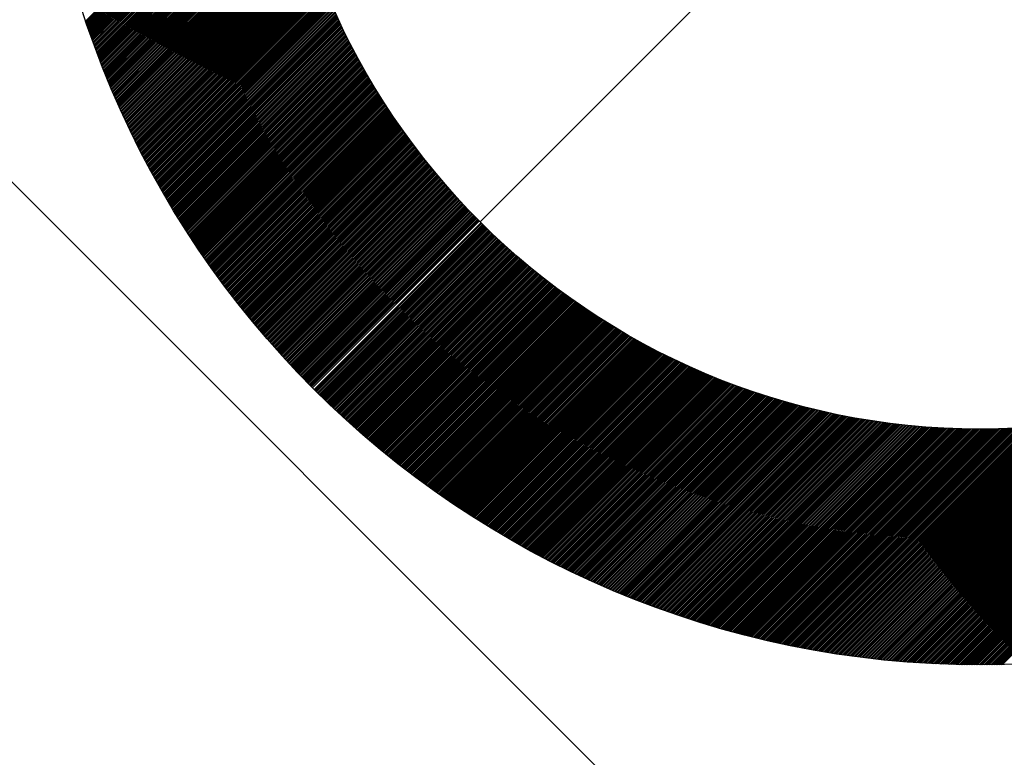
# Model space of a CAD drawing. Header units: millimetres. Extents: x -1753 to 37187, y -1972 to 14840.
# Tile 46 of 128: x 2547 to 2652, y 4110 to 4188. Entities that reach past the tile are written whole.
import ezdxf
from ezdxf.enums import TextEntityAlignment as Align

# ---------------------------------------------------------------- set-up
doc = ezdxf.new("R2010")
doc.units = ezdxf.units.MM
doc.header["$LTSCALE"] = 2
doc.header["$MEASUREMENT"] = 0
doc.linetypes.add('DASHED', pattern=[0.75, 0.5, -0.25])
doc.linetypes.add('HIDDEN', pattern=[0.375, 0.25, -0.125])
doc.layers.add('FIRE-SPKLR-EQP', color=1, linetype='Continuous', true_color=0xff0000)
doc.layers.add('FIRE-SPKLR-EQP-MPA-12SM-C', color=3, linetype='HIDDEN', true_color=0x00ff00)
doc.layers.add('GREY SCALE', color=9, linetype='Continuous', lineweight=0, true_color=0x808080)
doc.styles.get("Standard").update_dxf_attribs({"font": 'times.ttf'})

# ---------------------------------------------------------------- blocks, each defined once
blk = doc.blocks.new('SPKLR-EQP-PENDENT-68C')
at = {"layer": 'FIRE-SPKLR-EQP-MPA-12SM-C', "linetype": 'DASHED'}
blk.add_circle((0, 0), 2450, dxfattribs=at)
blk = doc.blocks.new('RCP LAYOUT')
at = {"layer": 'GREY SCALE', "lineweight": -3}
for p, q in [((3447.51, 3270), (200, 6517.51)), ((2595.97, 4166.97), (2702.03, 4273.03)), ((2554.17, 4188.28), (2574.82, 4208.93)), ((2554.21, 4188.14), (2574.84, 4208.78)), ((2554.25, 4188.01), (2574.87, 4208.62)), ((2554.3, 4187.88), (2574.89, 4208.47)), ((2554.34, 4187.75), (2574.92, 4208.32)), ((2554.39, 4187.61), (2574.94, 4208.17)), ((2554.43, 4187.48), (2574.96, 4208.01)), ((2554.48, 4187.35), (2574.99, 4207.86)), ((2554.53, 4187.22), (2575.01, 4207.71)), ((2554.57, 4187.09), (2575.04, 4207.56)), ((2554.62, 4186.96), (2575.06, 4207.41)), ((2554.66, 4186.83), (2575.09, 4207.26)), ((2554.71, 4186.7), (2575.12, 4207.1)), ((2554.75, 4186.57), (2575.14, 4206.95)), ((2554.8, 4186.44), (2575.17, 4206.8)), ((2554.85, 4186.31), (2575.2, 4206.65)), ((2554.89, 4186.18), (2575.22, 4206.5)), ((2554.94, 4186.05), (2575.25, 4206.36)), ((2554.99, 4185.92), (2575.28, 4206.21)), ((2555.04, 4185.79), (2575.31, 4206.06)), ((2555.08, 4185.66), (2575.34, 4205.91)), ((2555.13, 4185.53), (2575.36, 4205.76)), ((2555.18, 4185.4), (2575.39, 4205.61)), ((2555.23, 4185.27), (2575.42, 4205.47)), ((2555.27, 4185.14), (2575.45, 4205.32)), ((2555.32, 4185.01), (2575.48, 4205.17)), ((2555.37, 4184.88), (2575.51, 4205.02)), ((2555.42, 4184.75), (2575.54, 4204.88)), ((2555.47, 4184.63), (2575.57, 4204.73)), ((2555.51, 4184.5), (2575.6, 4204.58)), ((2555.56, 4184.37), (2575.63, 4204.44)), ((2555.61, 4184.24), (2575.66, 4204.29)), ((2555.66, 4184.11), (2575.69, 4204.15)), ((2555.71, 4183.99), (2575.73, 4204)), ((2555.76, 4183.86), (2575.76, 4203.86)), ((2555.81, 4183.73), (2575.79, 4203.71)), ((2555.86, 4183.6), (2575.82, 4203.57)), ((2555.91, 4183.48), (2575.85, 4203.42)), ((2555.96, 4183.35), (2575.89, 4203.28)), ((2556.01, 4183.22), (2575.92, 4203.14)), ((2556.06, 4183.1), (2575.95, 4202.99)), ((2556.11, 4182.97), (2575.99, 4202.85)), ((2556.16, 4182.84), (2576.02, 4202.71)), ((2556.21, 4182.72), (2576.06, 4202.56)), ((2556.26, 4182.59), (2576.09, 4202.42)), ((2556.31, 4182.47), (2576.12, 4202.28)), ((2556.36, 4182.34), (2576.16, 4202.14)), ((2556.41, 4182.21), (2576.19, 4201.99)), ((2556.46, 4182.09), (2576.23, 4201.85)), ((2556.52, 4181.96), (2576.26, 4201.71)), ((2556.57, 4181.84), (2576.3, 4201.57)), ((2556.62, 4181.71), (2576.34, 4201.43)), ((2556.67, 4181.59), (2576.37, 4201.29)), ((2556.72, 4181.46), (2576.41, 4201.15)), ((2556.78, 4181.34), (2576.44, 4201.01)), ((2556.83, 4181.21), (2576.48, 4200.87)), ((2556.88, 4181.09), (2576.52, 4200.73)), ((2556.93, 4180.97), (2576.56, 4200.59)), ((2556.99, 4180.84), (2576.59, 4200.45)), ((2557.04, 4180.72), (2576.63, 4200.31)), ((2557.09, 4180.59), (2576.67, 4200.17)), ((2557.14, 4180.47), (2576.71, 4200.03)), ((2557.2, 4180.35), (2576.75, 4199.89)), ((2557.25, 4180.22), (2576.78, 4199.76)), ((2557.3, 4180.1), (2576.82, 4199.62)), ((2557.36, 4179.98), (2576.86, 4199.48)), ((2557.41, 4179.85), (2576.9, 4199.34)), ((2557.47, 4179.73), (2576.94, 4199.21)), ((2557.52, 4179.61), (2576.98, 4199.07)), ((2557.57, 4179.49), (2577.02, 4198.93)), ((2557.63, 4179.36), (2577.06, 4198.8)), ((2557.68, 4179.24), (2577.1, 4198.66)), ((2557.74, 4179.12), (2577.14, 4198.52)), ((2557.79, 4179), (2577.18, 4198.39)), ((2557.85, 4178.88), (2577.22, 4198.25)), ((2557.9, 4178.75), (2577.26, 4198.12)), ((2557.96, 4178.63), (2577.31, 4197.98)), ((2558.01, 4178.51), (2577.35, 4197.84)), ((2558.07, 4178.39), (2577.39, 4197.71)), ((2558.12, 4178.27), (2577.43, 4197.57)), ((2558.18, 4178.15), (2577.47, 4197.44)), ((2558.24, 4178.03), (2577.52, 4197.31)), ((2558.29, 4177.91), (2577.56, 4197.17)), ((2558.35, 4177.78), (2577.6, 4197.04)), ((2558.4, 4177.66), (2577.64, 4196.9)), ((2558.46, 4177.54), (2577.69, 4196.77)), ((2558.52, 4177.42), (2577.73, 4196.64)), ((2558.57, 4177.3), (2577.78, 4196.5)), ((2558.63, 4177.18), (2577.82, 4196.37)), ((2558.69, 4177.06), (2577.86, 4196.24)), ((2558.74, 4176.94), (2577.91, 4196.11)), ((2558.8, 4176.82), (2577.95, 4195.97)), ((2558.86, 4176.7), (2578, 4195.84)), ((2558.92, 4176.58), (2578.04, 4195.71)), ((2558.97, 4176.47), (2578.09, 4195.58)), ((2559.03, 4176.35), (2578.13, 4195.45)), ((2559.09, 4176.23), (2578.18, 4195.32)), ((2559.15, 4176.11), (2578.22, 4195.19)), ((2559.21, 4175.99), (2578.27, 4195.06)), ((2559.26, 4175.87), (2578.32, 4194.92)), ((2559.32, 4175.75), (2578.36, 4194.79)), ((2559.38, 4175.63), (2578.41, 4194.66)), ((2559.44, 4175.52), (2578.46, 4194.53)), ((2559.5, 4175.4), (2578.5, 4194.4)), ((2559.56, 4175.28), (2578.55, 4194.27)), ((2559.62, 4175.16), (2578.6, 4194.15)), ((2559.67, 4175.05), (2578.64, 4194.02)), ((2559.73, 4174.93), (2578.69, 4193.89)), ((2559.79, 4174.81), (2578.74, 4193.76)), ((2559.85, 4174.69), (2578.79, 4193.63)), ((2559.91, 4174.58), (2578.84, 4193.5)), ((2559.97, 4174.46), (2578.89, 4193.37)), ((2560.03, 4174.34), (2578.93, 4193.24)), ((2560.09, 4174.23), (2578.98, 4193.12)), ((2560.15, 4174.11), (2579.03, 4192.99)), ((2560.21, 4173.99), (2579.08, 4192.86)), ((2560.27, 4173.88), (2579.13, 4192.73)), ((2560.33, 4173.76), (2579.18, 4192.61)), ((2560.39, 4173.64), (2579.23, 4192.48)), ((2560.45, 4173.53), (2579.28, 4192.35)), ((2560.52, 4173.41), (2579.33, 4192.23)), ((2560.58, 4173.3), (2579.38, 4192.1)), ((2560.64, 4173.18), (2579.43, 4191.98)), ((2560.7, 4173.06), (2579.48, 4191.85)), ((2560.76, 4172.95), (2579.53, 4191.72)), ((2560.82, 4172.83), (2579.59, 4191.6)), ((2560.88, 4172.72), (2579.64, 4191.47)), ((2560.95, 4172.6), (2579.69, 4191.35)), ((2561.01, 4172.49), (2579.74, 4191.22)), ((2561.07, 4172.37), (2579.79, 4191.1)), ((2561.13, 4172.26), (2579.84, 4190.97)), ((2561.19, 4172.15), (2579.9, 4190.85)), ((2561.26, 4172.03), (2579.95, 4190.72)), ((2561.32, 4171.92), (2580, 4190.6)), ((2561.38, 4171.8), (2580.06, 4190.48)), ((2561.44, 4171.69), (2580.11, 4190.35)), ((2561.51, 4171.57), (2580.16, 4190.23)), ((2561.57, 4171.46), (2580.22, 4190.11)), ((2561.63, 4171.35), (2580.27, 4189.98)), ((2561.7, 4171.23), (2580.32, 4189.86)), ((2561.76, 4171.12), (2580.38, 4189.74)), ((2561.82, 4171.01), (2580.43, 4189.61)), ((2561.89, 4170.89), (2580.49, 4189.49)), ((2561.95, 4170.78), (2580.54, 4189.37)), ((2562.01, 4170.67), (2580.59, 4189.25)), ((2562.08, 4170.56), (2580.65, 4189.13)), ((2562.14, 4170.44), (2580.7, 4189)), ((2562.21, 4170.33), (2580.76, 4188.88)), ((2562.27, 4170.22), (2580.82, 4188.76)), ((2562.34, 4170.11), (2580.87, 4188.64)), ((2562.4, 4169.99), (2580.93, 4188.52)), ((2562.47, 4169.88), (2580.98, 4188.4)), ((2562.53, 4169.77), (2581.04, 4188.28)), ((2562.6, 4169.66), (2581.1, 4188.16)), ((2562.66, 4169.55), (2581.15, 4188.04)), ((2562.73, 4169.44), (2581.21, 4187.92)), ((2562.79, 4169.32), (2581.27, 4187.8)), ((2562.86, 4169.21), (2581.32, 4187.68)), ((2562.92, 4169.1), (2581.38, 4187.56)), ((2562.99, 4168.99), (2581.44, 4187.44)), ((2563.05, 4168.88), (2581.49, 4187.32)), ((2563.12, 4168.77), (2581.55, 4187.2)), ((2563.19, 4168.66), (2581.61, 4187.08)), ((2563.25, 4168.55), (2581.67, 4186.96)), ((2563.32, 4168.44), (2581.73, 4186.84)), ((2563.39, 4168.33), (2581.79, 4186.73)), ((2563.45, 4168.22), (2581.84, 4186.61)), ((2563.52, 4168.11), (2581.9, 4186.49)), ((2563.59, 4168), (2581.96, 4186.37)), ((2563.65, 4167.89), (2582.02, 4186.25)), ((2563.72, 4167.78), (2582.08, 4186.14)), ((2563.79, 4167.67), (2582.14, 4186.02)), ((2563.85, 4167.56), (2582.2, 4185.9)), ((2563.92, 4167.45), (2582.26, 4185.79)), ((2563.99, 4167.34), (2582.32, 4185.67)), ((2564.06, 4167.23), (2582.38, 4185.55)), ((2564.12, 4167.12), (2582.44, 4185.44)), ((2564.19, 4167.01), (2582.5, 4185.32)), ((2564.26, 4166.9), (2582.56, 4185.2)), ((2564.33, 4166.79), (2582.62, 4185.09)), ((2564.4, 4166.69), (2582.68, 4184.97)), ((2564.47, 4166.58), (2582.74, 4184.86)), ((2564.53, 4166.47), (2582.8, 4184.74)), ((2564.6, 4166.36), (2582.87, 4184.63)), ((2564.67, 4166.25), (2582.93, 4184.51)), ((2564.74, 4166.15), (2582.99, 4184.4)), ((2564.81, 4166.04), (2583.05, 4184.28)), ((2564.88, 4165.93), (2583.11, 4184.17)), ((2564.95, 4165.82), (2583.18, 4184.05)), ((2565.02, 4165.72), (2583.24, 4183.94)), ((2565.09, 4165.61), (2583.3, 4183.82)), ((2565.16, 4165.5), (2583.36, 4183.71)), ((2565.23, 4165.39), (2583.43, 4183.6)), ((2565.3, 4165.29), (2583.49, 4183.48)), ((2565.37, 4165.18), (2583.55, 4183.37)), ((2565.44, 4165.07), (2583.62, 4183.26)), ((2565.51, 4164.97), (2583.68, 4183.14)), ((2565.58, 4164.86), (2583.75, 4183.03)), ((2565.65, 4164.75), (2583.81, 4182.92)), ((2565.72, 4164.65), (2583.87, 4182.8)), ((2565.79, 4164.54), (2583.94, 4182.69)), ((2565.86, 4164.44), (2584, 4182.58)), ((2565.93, 4164.33), (2584.07, 4182.47)), ((2566, 4164.22), (2584.13, 4182.36)), ((2566.07, 4164.12), (2584.2, 4182.24)), ((2566.14, 4164.01), (2584.26, 4182.13)), ((2566.21, 4163.91), (2584.33, 4182.02)), ((2566.29, 4163.8), (2584.39, 4181.91)), ((2566.36, 4163.7), (2584.46, 4181.8)), ((2566.43, 4163.59), (2584.52, 4181.69)), ((2566.5, 4163.49), (2584.59, 4181.58)), ((2566.57, 4163.38), (2584.66, 4181.47)), ((2566.64, 4163.28), (2584.72, 4181.36)), ((2566.72, 4163.17), (2584.79, 4181.24)), ((2566.79, 4163.07), (2584.86, 4181.13)), ((2566.86, 4162.96), (2584.92, 4181.02)), ((2566.93, 4162.86), (2584.99, 4180.91)), ((2567.01, 4162.75), (2585.06, 4180.81)), ((2567.08, 4162.65), (2585.12, 4180.7)), ((2567.15, 4162.55), (2585.19, 4180.59)), ((2567.22, 4162.44), (2585.26, 4180.48)), ((2567.3, 4162.34), (2585.33, 4180.37)), ((2567.37, 4162.24), (2585.39, 4180.26)), ((2567.44, 4162.13), (2585.46, 4180.15)), ((2567.52, 4162.03), (2585.53, 4180.04)), ((2567.59, 4161.93), (2585.6, 4179.93)), ((2567.66, 4161.82), (2585.67, 4179.83)), ((2567.74, 4161.72), (2585.74, 4179.72)), ((2567.81, 4161.62), (2585.81, 4179.61)), ((2567.89, 4161.51), (2585.87, 4179.5)), ((2567.96, 4161.41), (2585.94, 4179.39)), ((2568.03, 4161.31), (2586.01, 4179.29)), ((2568.11, 4161.21), (2586.08, 4179.18)), ((2568.18, 4161.1), (2586.15, 4179.07)), ((2568.26, 4161), (2586.22, 4178.97)), ((2568.33, 4160.9), (2586.29, 4178.86)), ((2568.41, 4160.8), (2586.36, 4178.75)), ((2568.48, 4160.7), (2586.43, 4178.65)), ((2568.56, 4160.59), (2586.5, 4178.54)), ((2568.63, 4160.49), (2586.57, 4178.43)), ((2568.71, 4160.39), (2586.64, 4178.33)), ((2568.78, 4160.29), (2586.71, 4178.22)), ((2568.86, 4160.19), (2586.79, 4178.11)), ((2568.93, 4160.09), (2586.86, 4178.01)), ((2569.01, 4159.99), (2586.93, 4177.9)), ((2569.09, 4159.89), (2587, 4177.8)), ((2569.16, 4159.78), (2587.07, 4177.69)), ((2569.24, 4159.68), (2587.14, 4177.59)), ((2569.31, 4159.58), (2587.22, 4177.48)), ((2569.39, 4159.48), (2587.29, 4177.38)), ((2569.47, 4159.38), (2587.36, 4177.27)), ((2569.54, 4159.28), (2587.43, 4177.17)), ((2569.62, 4159.18), (2587.5, 4177.07)), ((2569.7, 4159.08), (2587.58, 4176.96)), ((2569.77, 4158.98), (2587.65, 4176.86)), ((2569.85, 4158.88), (2587.72, 4176.75)), ((2569.93, 4158.78), (2587.8, 4176.65)), ((2570.01, 4158.68), (2587.87, 4176.55)), ((2570.08, 4158.58), (2587.94, 4176.44)), ((2570.16, 4158.48), (2588.02, 4176.34)), ((2570.24, 4158.38), (2588.09, 4176.24)), ((2570.32, 4158.29), (2588.16, 4176.14)), ((2570.39, 4158.19), (2588.24, 4176.03)), ((2570.47, 4158.09), (2588.31, 4175.93)), ((2570.55, 4157.99), (2588.39, 4175.83)), ((2570.63, 4157.89), (2588.46, 4175.73)), ((2570.7, 4157.79), (2588.54, 4175.62)), ((2570.78, 4157.69), (2588.61, 4175.52)), ((2570.86, 4157.59), (2588.69, 4175.42)), ((2570.94, 4157.5), (2588.76, 4175.32)), ((2571.02, 4157.4), (2588.84, 4175.22)), ((2571.1, 4157.3), (2588.91, 4175.12)), ((2571.18, 4157.2), (2588.99, 4175.01)), ((2571.26, 4157.1), (2589.06, 4174.91)), ((2571.33, 4157.01), (2589.14, 4174.81)), ((2571.41, 4156.91), (2589.22, 4174.71)), ((2571.49, 4156.81), (2589.29, 4174.61)), ((2571.57, 4156.71), (2589.37, 4174.51)), ((2571.65, 4156.62), (2589.45, 4174.41)), ((2571.73, 4156.52), (2589.52, 4174.31)), ((2571.81, 4156.42), (2589.6, 4174.21)), ((2571.89, 4156.33), (2589.68, 4174.11)), ((2571.97, 4156.23), (2589.75, 4174.01)), ((2572.05, 4156.13), (2589.83, 4173.91)), ((2572.13, 4156.04), (2589.91, 4173.81)), ((2572.21, 4155.94), (2589.99, 4173.71)), ((2572.29, 4155.84), (2590.06, 4173.62)), ((2572.37, 4155.75), (2590.14, 4173.52)), ((2572.45, 4155.65), (2590.22, 4173.42)), ((2572.53, 4155.56), (2590.3, 4173.32)), ((2572.62, 4155.46), (2590.38, 4173.22)), ((2572.7, 4155.36), (2590.46, 4173.12)), ((2572.78, 4155.27), (2590.53, 4173.02)), ((2572.86, 4155.17), (2590.61, 4172.93)), ((2572.94, 4155.08), (2590.69, 4172.83)), ((2573.02, 4154.98), (2590.77, 4172.73)), ((2573.1, 4154.89), (2590.85, 4172.63)), ((2573.19, 4154.79), (2590.93, 4172.54)), ((2573.27, 4154.7), (2591.01, 4172.44)), ((2573.35, 4154.6), (2591.09, 4172.34)), ((2573.43, 4154.51), (2591.17, 4172.24)), ((2573.51, 4154.41), (2591.25, 4172.15)), ((2573.6, 4154.32), (2591.33, 4172.05)), ((2573.68, 4154.22), (2591.41, 4171.96)), ((2573.76, 4154.13), (2591.49, 4171.86)), ((2573.84, 4154.04), (2591.57, 4171.76)), ((2573.93, 4153.94), (2591.65, 4171.67)), ((2574.01, 4153.85), (2591.73, 4171.57)), ((2574.09, 4153.75), (2591.81, 4171.48)), ((2574.17, 4153.66), (2591.89, 4171.38)), ((2574.26, 4153.57), (2591.98, 4171.28)), ((2574.34, 4153.47), (2592.06, 4171.19)), ((2574.42, 4153.38), (2592.14, 4171.09)), ((2574.51, 4153.29), (2592.22, 4171)), ((2574.59, 4153.19), (2592.3, 4170.9)), ((2574.67, 4153.1), (2592.38, 4170.81)), ((2574.76, 4153.01), (2592.47, 4170.71)), ((2574.84, 4152.91), (2592.55, 4170.62)), ((2574.93, 4152.82), (2592.63, 4170.53)), ((2575.01, 4152.73), (2592.71, 4170.43)), ((2575.09, 4152.64), (2592.8, 4170.34)), ((2575.18, 4152.54), (2592.88, 4170.24)), ((2575.26, 4152.45), (2592.96, 4170.15)), ((2575.35, 4152.36), (2593.05, 4170.06)), ((2575.43, 4152.27), (2593.13, 4169.96)), ((2575.52, 4152.17), (2593.21, 4169.87)), ((2575.6, 4152.08), (2593.3, 4169.78)), ((2575.69, 4151.99), (2593.38, 4169.68)), ((2575.77, 4151.9), (2593.47, 4169.59)), ((2575.86, 4151.81), (2593.55, 4169.5)), ((2575.94, 4151.72), (2593.63, 4169.41)), ((2576.03, 4151.62), (2593.72, 4169.31)), ((2576.11, 4151.53), (2593.8, 4169.22)), ((2576.2, 4151.44), (2593.89, 4169.13)), ((2576.29, 4151.35), (2593.97, 4169.04)), ((2576.37, 4151.26), (2594.06, 4168.95)), ((2576.46, 4151.17), (2594.14, 4168.86)), ((2576.54, 4151.08), (2594.23, 4168.76)), ((2576.63, 4150.99), (2594.31, 4168.67)), ((2576.72, 4150.9), (2594.4, 4168.58)), ((2576.8, 4150.81), (2594.49, 4168.49)), ((2576.89, 4150.72), (2594.57, 4168.4)), ((2576.98, 4150.63), (2594.66, 4168.31)), ((2577.06, 4150.54), (2594.74, 4168.22)), ((2577.15, 4150.45), (2594.83, 4168.13)), ((2577.24, 4150.36), (2594.92, 4168.04)), ((2577.32, 4150.27), (2595, 4167.95)), ((2577.41, 4150.18), (2595.09, 4167.86)), ((2577.5, 4150.09), (2595.18, 4167.77)), ((2577.59, 4150), (2595.26, 4167.68)), ((2577.67, 4149.91), (2595.35, 4167.59)), ((2577.76, 4149.82), (2595.44, 4167.5)), ((2577.85, 4149.73), (2595.53, 4167.41)), ((2577.94, 4149.64), (2595.61, 4167.32)), ((2578.02, 4149.55), (2595.7, 4167.23)), ((2578.11, 4149.47), (2595.79, 4167.14)), ((2578.2, 4149.38), (2595.88, 4167.06)), ((2578.38, 4149.2), (2596.06, 4166.88)), ((2578.47, 4149.11), (2596.14, 4166.79)), ((2578.55, 4149.02), (2596.23, 4166.7)), ((2578.64, 4148.94), (2596.32, 4166.61)), ((2578.73, 4148.85), (2596.41, 4166.53)), ((2578.82, 4148.76), (2596.5, 4166.44)), ((2578.91, 4148.67), (2596.59, 4166.35)), ((2579, 4148.59), (2596.68, 4166.26)), ((2579.09, 4148.5), (2596.77, 4166.18)), ((2579.18, 4148.41), (2596.86, 4166.09)), ((2579.27, 4148.32), (2596.95, 4166)), ((2579.36, 4148.24), (2597.04, 4165.92)), ((2579.45, 4148.15), (2597.13, 4165.83)), ((2579.54, 4148.06), (2597.22, 4165.74)), ((2579.63, 4147.98), (2597.31, 4165.66)), ((2579.72, 4147.89), (2597.4, 4165.57)), ((2579.81, 4147.8), (2597.49, 4165.49)), ((2579.9, 4147.72), (2597.58, 4165.4)), ((2579.99, 4147.63), (2597.67, 4165.31)), ((2580.08, 4147.54), (2597.76, 4165.23)), ((2580.17, 4147.46), (2597.86, 4165.14)), ((2580.26, 4147.37), (2597.95, 4165.06)), ((2580.35, 4147.29), (2598.04, 4164.97)), ((2580.44, 4147.2), (2598.13, 4164.89)), ((2580.53, 4147.11), (2598.22, 4164.8)), ((2580.62, 4147.03), (2598.31, 4164.72)), ((2580.72, 4146.94), (2598.41, 4164.63)), ((2580.81, 4146.86), (2598.5, 4164.55)), ((2580.9, 4146.77), (2598.59, 4164.47)), ((2580.99, 4146.69), (2598.68, 4164.38)), ((2581.08, 4146.6), (2598.78, 4164.3)), ((2581.17, 4146.52), (2598.87, 4164.21)), ((2581.27, 4146.43), (2598.96, 4164.13)), ((2581.36, 4146.35), (2599.06, 4164.05)), ((2581.45, 4146.26), (2599.15, 4163.96)), ((2581.54, 4146.18), (2599.24, 4163.88)), ((2581.64, 4146.09), (2599.34, 4163.8)), ((2581.73, 4146.01), (2599.43, 4163.71)), ((2581.82, 4145.93), (2599.53, 4163.63)), ((2581.91, 4145.84), (2599.62, 4163.55)), ((2582.01, 4145.76), (2599.71, 4163.47)), ((2582.1, 4145.67), (2599.81, 4163.38)), ((2582.19, 4145.59), (2599.9, 4163.3)), ((2582.29, 4145.51), (2600, 4163.22)), ((2582.38, 4145.42), (2600.09, 4163.14)), ((2582.47, 4145.34), (2600.19, 4163.06)), ((2582.57, 4145.26), (2600.28, 4162.98)), ((2582.66, 4145.17), (2600.38, 4162.89)), ((2582.75, 4145.09), (2600.48, 4162.81)), ((2582.85, 4145.01), (2600.57, 4162.73)), ((2582.94, 4144.93), (2600.67, 4162.65)), ((2583.04, 4144.84), (2600.76, 4162.57)), ((2583.13, 4144.76), (2600.86, 4162.49)), ((2583.22, 4144.68), (2600.96, 4162.41)), ((2583.32, 4144.6), (2601.05, 4162.33)), ((2583.41, 4144.51), (2601.15, 4162.25)), ((2583.51, 4144.43), (2601.24, 4162.17)), ((2583.6, 4144.35), (2601.34, 4162.09)), ((2583.7, 4144.27), (2601.44, 4162.01)), ((2583.79, 4144.19), (2601.54, 4161.93)), ((2583.89, 4144.1), (2601.63, 4161.85)), ((2583.98, 4144.02), (2601.73, 4161.77)), ((2584.08, 4143.94), (2601.83, 4161.69)), ((2584.17, 4143.86), (2601.93, 4161.61)), ((2584.27, 4143.78), (2602.02, 4161.53)), ((2584.36, 4143.7), (2602.12, 4161.46)), ((2584.46, 4143.62), (2602.22, 4161.38)), ((2584.56, 4143.53), (2602.32, 4161.3)), ((2584.65, 4143.45), (2602.42, 4161.22)), ((2584.75, 4143.37), (2602.52, 4161.14)), ((2584.84, 4143.29), (2602.62, 4161.06)), ((2584.94, 4143.21), (2602.71, 4160.99)), ((2585.04, 4143.13), (2602.81, 4160.91)), ((2585.13, 4143.05), (2602.91, 4160.83)), ((2585.23, 4142.97), (2603.01, 4160.75)), ((2585.33, 4142.89), (2603.11, 4160.68)), ((2585.42, 4142.81), (2603.21, 4160.6)), ((2585.52, 4142.73), (2603.31, 4160.52)), ((2585.62, 4142.65), (2603.41, 4160.45)), ((2585.71, 4142.57), (2603.51, 4160.37)), ((2585.81, 4142.49), (2603.61, 4160.29)), ((2585.91, 4142.41), (2603.71, 4160.22)), ((2586.01, 4142.33), (2603.81, 4160.14)), ((2586.1, 4142.26), (2603.91, 4160.06)), ((2586.2, 4142.18), (2604.01, 4159.99)), ((2586.3, 4142.1), (2604.12, 4159.91)), ((2586.4, 4142.02), (2604.22, 4159.84)), ((2586.5, 4141.94), (2604.32, 4159.76)), ((2586.59, 4141.86), (2604.42, 4159.69)), ((2586.69, 4141.78), (2604.52, 4159.61)), ((2586.79, 4141.7), (2604.62, 4159.54)), ((2586.89, 4141.63), (2604.73, 4159.46)), ((2586.99, 4141.55), (2604.83, 4159.39)), ((2587.09, 4141.47), (2604.93, 4159.31)), ((2587.19, 4141.39), (2605.03, 4159.24)), ((2587.29, 4141.32), (2605.14, 4159.16)), ((2587.38, 4141.24), (2605.24, 4159.09)), ((2587.48, 4141.16), (2605.34, 4159.02)), ((2587.58, 4141.08), (2605.44, 4158.94)), ((2587.68, 4141.01), (2605.55, 4158.87)), ((2587.78, 4140.93), (2605.65, 4158.8)), ((2587.88, 4140.85), (2605.75, 4158.72)), ((2587.98, 4140.77), (2605.86, 4158.65)), ((2588.08, 4140.7), (2605.96, 4158.58)), ((2588.18, 4140.62), (2606.07, 4158.5)), ((2588.28, 4140.54), (2606.17, 4158.43)), ((2588.38, 4140.47), (2606.27, 4158.36)), ((2588.48, 4140.39), (2606.38, 4158.29)), ((2588.58, 4140.31), (2606.48, 4158.22)), ((2588.68, 4140.24), (2606.59, 4158.14)), ((2588.78, 4140.16), (2606.69, 4158.07)), ((2588.89, 4140.09), (2606.8, 4158)), ((2588.99, 4140.01), (2606.9, 4157.93)), ((2589.09, 4139.93), (2607.01, 4157.86)), ((2589.19, 4139.86), (2607.11, 4157.79)), ((2589.29, 4139.78), (2607.22, 4157.71)), ((2589.39, 4139.71), (2607.33, 4157.64)), ((2589.49, 4139.63), (2607.43, 4157.57)), ((2589.59, 4139.56), (2607.54, 4157.5)), ((2589.7, 4139.48), (2607.65, 4157.43)), ((2589.8, 4139.41), (2607.75, 4157.36)), ((2589.9, 4139.33), (2607.86, 4157.29)), ((2590, 4139.26), (2607.97, 4157.22)), ((2590.1, 4139.18), (2608.07, 4157.15)), ((2590.21, 4139.11), (2608.18, 4157.08)), ((2590.31, 4139.03), (2608.29, 4157.01)), ((2590.41, 4138.96), (2608.39, 4156.94)), ((2590.51, 4138.89), (2608.5, 4156.87)), ((2590.62, 4138.81), (2608.61, 4156.81)), ((2590.72, 4138.74), (2608.72, 4156.74)), ((2590.82, 4138.66), (2608.83, 4156.67)), ((2590.93, 4138.59), (2608.93, 4156.6)), ((2591.03, 4138.52), (2609.04, 4156.53)), ((2591.13, 4138.44), (2609.15, 4156.46)), ((2591.24, 4138.37), (2609.26, 4156.39)), ((2591.34, 4138.3), (2609.37, 4156.33)), ((2591.44, 4138.22), (2609.48, 4156.26)), ((2591.55, 4138.15), (2609.59, 4156.19)), ((2591.65, 4138.08), (2609.7, 4156.12)), ((2591.75, 4138.01), (2609.81, 4156.06)), ((2591.86, 4137.93), (2609.91, 4155.99)), ((2591.96, 4137.86), (2610.02, 4155.92)), ((2592.07, 4137.79), (2610.13, 4155.86)), ((2592.17, 4137.72), (2610.24, 4155.79)), ((2592.28, 4137.64), (2610.36, 4155.72)), ((2592.38, 4137.57), (2610.47, 4155.66)), ((2592.49, 4137.5), (2610.58, 4155.59)), ((2592.59, 4137.43), (2610.69, 4155.52)), ((2592.7, 4137.36), (2610.8, 4155.46)), ((2592.8, 4137.29), (2610.91, 4155.39)), ((2592.91, 4137.21), (2611.02, 4155.33)), ((2593.01, 4137.14), (2611.13, 4155.26)), ((2593.12, 4137.07), (2611.24, 4155.2)), ((2593.22, 4137), (2611.36, 4155.13)), ((2593.33, 4136.93), (2611.47, 4155.07)), ((2593.44, 4136.86), (2611.58, 4155)), ((2593.54, 4136.79), (2611.69, 4154.94)), ((2593.65, 4136.72), (2611.8, 4154.87)), ((2593.75, 4136.65), (2611.92, 4154.81)), ((2593.86, 4136.58), (2612.03, 4154.75)), ((2593.97, 4136.51), (2612.14, 4154.68)), ((2594.07, 4136.44), (2612.26, 4154.62)), ((2594.18, 4136.37), (2612.37, 4154.55)), ((2651.2, 4120.02), (2685.86, 4154.68)), ((2651.38, 4120.03), (2686.27, 4154.92)), ((2594.29, 4136.3), (2612.48, 4154.49)), ((2594.39, 4136.23), (2612.6, 4154.43)), ((2594.5, 4136.16), (2612.71, 4154.36)), ((2594.61, 4136.09), (2612.82, 4154.3)), ((2594.72, 4136.02), (2612.94, 4154.24)), ((2594.82, 4135.95), (2613.05, 4154.18)), ((2594.93, 4135.88), (2613.17, 4154.11)), ((2595.04, 4135.81), (2613.28, 4154.05)), ((2595.15, 4135.74), (2613.4, 4153.99)), ((2595.25, 4135.67), (2613.51, 4153.93)), ((2595.36, 4135.6), (2613.63, 4153.87)), ((2595.47, 4135.53), (2613.74, 4153.8)), ((2595.58, 4135.47), (2613.86, 4153.74)), ((2595.69, 4135.4), (2613.97, 4153.68)), ((2595.79, 4135.33), (2614.09, 4153.62)), ((2595.9, 4135.26), (2614.2, 4153.56)), ((2596.01, 4135.19), (2614.32, 4153.5)), ((2650.3, 4120.01), (2683.92, 4153.62)), ((2650.48, 4120.01), (2684.29, 4153.82)), ((2650.66, 4120.01), (2684.67, 4154.03)), ((2650.84, 4120.02), (2685.06, 4154.24)), ((2651.02, 4120.02), (2685.46, 4154.46)), ((2596.12, 4135.12), (2614.44, 4153.44)), ((2596.23, 4135.06), (2614.55, 4153.38)), ((2596.34, 4134.99), (2614.67, 4153.32)), ((2596.45, 4134.92), (2614.79, 4153.26)), ((2596.56, 4134.85), (2614.9, 4153.2)), ((2596.67, 4134.79), (2615.02, 4153.14)), ((2596.78, 4134.72), (2615.14, 4153.08)), ((2596.89, 4134.65), (2615.25, 4153.02)), ((2597, 4134.59), (2615.37, 4152.96)), ((2597.11, 4134.52), (2615.49, 4152.9)), ((2597.22, 4134.45), (2615.61, 4152.84)), ((2597.33, 4134.39), (2615.73, 4152.79)), ((2597.44, 4134.32), (2615.84, 4152.73)), ((2597.55, 4134.25), (2615.96, 4152.67)), ((2597.66, 4134.19), (2616.08, 4152.61)), ((2597.77, 4134.12), (2616.2, 4152.55)), ((2597.88, 4134.05), (2616.32, 4152.49)), ((2597.99, 4133.99), (2616.44, 4152.44)), ((2649.23, 4120), (2681.77, 4152.54)), ((2649.41, 4120), (2682.12, 4152.71)), ((2649.59, 4120), (2682.47, 4152.88)), ((2649.77, 4120), (2682.82, 4153.06)), ((2649.94, 4120), (2683.18, 4153.24)), ((2650.12, 4120.01), (2683.55, 4153.43)), ((2598.1, 4133.92), (2616.56, 4152.38)), ((2598.21, 4133.86), (2616.68, 4152.32)), ((2598.32, 4133.79), (2616.8, 4152.27)), ((2598.44, 4133.73), (2616.92, 4152.21)), ((2598.55, 4133.66), (2617.04, 4152.15)), ((2598.66, 4133.6), (2617.16, 4152.1)), ((2598.77, 4133.53), (2617.28, 4152.04)), ((2598.88, 4133.47), (2617.4, 4151.98)), ((2598.99, 4133.4), (2617.52, 4151.93)), ((2599.11, 4133.34), (2617.64, 4151.87)), ((2599.22, 4133.27), (2617.76, 4151.82)), ((2599.33, 4133.21), (2617.88, 4151.76)), ((2599.44, 4133.14), (2618, 4151.7)), ((2599.56, 4133.08), (2618.13, 4151.65)), ((2599.67, 4133.01), (2618.25, 4151.59)), ((2599.78, 4132.95), (2618.37, 4151.54)), ((2599.89, 4132.89), (2618.49, 4151.49)), ((2600.01, 4132.82), (2618.61, 4151.43)), ((2600.12, 4132.76), (2618.74, 4151.38)), ((2648, 4120.01), (2679.46, 4151.46)), ((2648.18, 4120), (2679.78, 4151.61)), ((2648.35, 4120), (2680.1, 4151.75)), ((2648.53, 4120), (2680.43, 4151.9)), ((2648.7, 4120), (2680.76, 4152.06)), ((2648.88, 4120), (2681.09, 4152.21)), ((2649.06, 4120), (2681.43, 4152.37)), ((2600.23, 4132.7), (2618.86, 4151.32)), ((2600.35, 4132.63), (2618.98, 4151.27)), ((2600.46, 4132.57), (2619.11, 4151.22)), ((2600.57, 4132.51), (2619.23, 4151.16)), ((2600.69, 4132.44), (2619.35, 4151.11)), ((2600.8, 4132.38), (2619.48, 4151.06)), ((2600.92, 4132.32), (2619.6, 4151)), ((2601.03, 4132.26), (2619.72, 4150.95)), ((2601.15, 4132.19), (2619.85, 4150.9)), ((2601.26, 4132.13), (2619.97, 4150.84)), ((2601.37, 4132.07), (2620.1, 4150.79)), ((2601.49, 4132.01), (2620.22, 4150.74)), ((2601.6, 4131.95), (2620.35, 4150.69)), ((2601.72, 4131.88), (2620.47, 4150.64)), ((2601.83, 4131.82), (2620.6, 4150.59)), ((2601.95, 4131.76), (2620.72, 4150.53)), ((2602.06, 4131.7), (2620.85, 4150.48)), ((2602.18, 4131.64), (2620.98, 4150.43)), ((2602.3, 4131.58), (2621.1, 4150.38)), ((2602.41, 4131.52), (2621.23, 4150.33)), ((2646.61, 4120.03), (2677.01, 4150.43)), ((2646.78, 4120.02), (2677.3, 4150.55)), ((2646.96, 4120.02), (2677.6, 4150.67)), ((2647.13, 4120.02), (2677.9, 4150.79)), ((2647.3, 4120.01), (2678.21, 4150.92)), ((2647.48, 4120.01), (2678.52, 4151.05)), ((2647.65, 4120.01), (2678.83, 4151.19)), ((2647.83, 4120.01), (2679.14, 4151.32)), ((2602.53, 4131.45), (2621.35, 4150.28)), ((2602.64, 4131.39), (2621.48, 4150.23)), ((2602.76, 4131.33), (2621.61, 4150.18)), ((2602.88, 4131.27), (2621.73, 4150.13)), ((2602.99, 4131.21), (2621.86, 4150.08)), ((2603.11, 4131.15), (2621.99, 4150.03)), ((2603.23, 4131.09), (2622.12, 4149.98)), ((2603.34, 4131.03), (2622.24, 4149.93)), ((2603.46, 4130.97), (2622.37, 4149.89)), ((2603.58, 4130.91), (2622.5, 4149.84)), ((2603.69, 4130.85), (2622.63, 4149.79)), ((2603.81, 4130.79), (2622.76, 4149.74)), ((2603.93, 4130.73), (2622.89, 4149.69)), ((2604.05, 4130.67), (2623.02, 4149.64)), ((2604.16, 4130.62), (2623.15, 4149.6)), ((2604.28, 4130.56), (2623.27, 4149.55)), ((2604.4, 4130.5), (2623.4, 4149.5)), ((2604.52, 4130.44), (2623.53, 4149.46)), ((2604.63, 4130.38), (2623.66, 4149.41)), ((2604.75, 4130.32), (2623.79, 4149.36)), ((2604.87, 4130.26), (2623.92, 4149.32)), ((2644.9, 4120.08), (2674.16, 4149.35)), ((2645.07, 4120.08), (2674.43, 4149.44)), ((2645.24, 4120.07), (2674.71, 4149.54)), ((2645.41, 4120.06), (2674.99, 4149.65)), ((2645.58, 4120.06), (2675.27, 4149.75)), ((2645.75, 4120.05), (2675.56, 4149.86)), ((2645.92, 4120.05), (2675.84, 4149.97)), ((2646.09, 4120.04), (2676.13, 4150.08)), ((2646.26, 4120.04), (2676.42, 4150.19)), ((2646.44, 4120.03), (2676.71, 4150.31)), ((2604.99, 4130.21), (2624.06, 4149.27)), ((2605.11, 4130.15), (2624.19, 4149.22)), ((2605.23, 4130.09), (2624.32, 4149.18)), ((2605.35, 4130.03), (2624.45, 4149.13)), ((2605.47, 4129.97), (2624.58, 4149.09)), ((2605.58, 4129.92), (2624.71, 4149.04)), ((2605.7, 4129.86), (2624.84, 4149)), ((2605.82, 4129.8), (2624.97, 4148.95)), ((2605.94, 4129.74), (2625.11, 4148.91)), ((2606.06, 4129.69), (2625.24, 4148.86)), ((2606.18, 4129.63), (2625.37, 4148.82)), ((2606.3, 4129.57), (2625.5, 4148.78)), ((2606.42, 4129.52), (2625.64, 4148.73)), ((2606.54, 4129.46), (2625.77, 4148.69)), ((2606.66, 4129.4), (2625.9, 4148.64)), ((2606.78, 4129.35), (2626.04, 4148.6)), ((2606.91, 4129.29), (2626.17, 4148.56)), ((2607.03, 4129.24), (2626.31, 4148.52)), ((2607.15, 4129.18), (2626.44, 4148.47)), ((2607.27, 4129.12), (2626.57, 4148.43)), ((2607.39, 4129.07), (2626.71, 4148.39)), ((2607.51, 4129.01), (2626.84, 4148.35)), ((2607.63, 4128.96), (2626.98, 4148.31)), ((2607.75, 4128.9), (2627.12, 4148.26)), ((2642.88, 4120.19), (2670.99, 4148.3)), ((2643.05, 4120.18), (2671.24, 4148.37)), ((2643.21, 4120.17), (2671.5, 4148.45)), ((2643.38, 4120.16), (2671.76, 4148.54)), ((2643.55, 4120.15), (2672.02, 4148.62)), ((2643.72, 4120.14), (2672.28, 4148.7)), ((2643.88, 4120.13), (2672.54, 4148.79)), ((2644.05, 4120.12), (2672.81, 4148.88)), ((2644.22, 4120.11), (2673.07, 4148.97)), ((2644.39, 4120.11), (2673.34, 4149.06)), ((2644.56, 4120.1), (2673.61, 4149.15)), ((2644.73, 4120.09), (2673.88, 4149.25)), ((2607.88, 4128.85), (2627.25, 4148.22)), ((2608, 4128.79), (2627.39, 4148.18)), ((2608.12, 4128.74), (2627.52, 4148.14)), ((2608.24, 4128.68), (2627.66, 4148.1)), ((2608.36, 4128.63), (2627.8, 4148.06)), ((2608.49, 4128.57), (2627.93, 4148.02)), ((2608.61, 4128.52), (2628.07, 4147.98)), ((2608.73, 4128.47), (2628.21, 4147.94)), ((2608.85, 4128.41), (2628.34, 4147.9)), ((2608.98, 4128.36), (2628.48, 4147.86)), ((2609.1, 4128.3), (2628.62, 4147.82)), ((2609.22, 4128.25), (2628.76, 4147.78)), ((2609.35, 4128.2), (2628.89, 4147.75)), ((2609.47, 4128.14), (2629.03, 4147.71)), ((2609.59, 4128.09), (2629.17, 4147.67)), ((2609.72, 4128.04), (2629.31, 4147.63)), ((2609.84, 4127.99), (2629.45, 4147.59)), ((2609.97, 4127.93), (2629.59, 4147.56)), ((2610.09, 4127.88), (2629.73, 4147.52)), ((2610.21, 4127.83), (2629.87, 4147.48)), ((2610.34, 4127.78), (2630.01, 4147.44)), ((2610.46, 4127.72), (2630.15, 4147.41)), ((2610.59, 4127.67), (2630.29, 4147.37)), ((2610.71, 4127.62), (2630.43, 4147.34)), ((2610.84, 4127.57), (2630.57, 4147.3)), ((2610.96, 4127.52), (2630.71, 4147.26)), ((2611.09, 4127.46), (2630.85, 4147.23)), ((2640.25, 4120.38), (2667.07, 4147.21)), ((2640.41, 4120.37), (2667.31, 4147.27)), ((2640.57, 4120.36), (2667.55, 4147.33)), ((2640.74, 4120.34), (2667.78, 4147.39)), ((2640.9, 4120.33), (2668.02, 4147.45)), ((2641.06, 4120.32), (2668.26, 4147.52)), ((2641.23, 4120.3), (2668.5, 4147.58)), ((2641.39, 4120.29), (2668.75, 4147.65)), ((2641.55, 4120.28), (2668.99, 4147.71)), ((2641.72, 4120.27), (2669.24, 4147.78)), ((2641.88, 4120.25), (2669.48, 4147.85)), ((2642.05, 4120.24), (2669.73, 4147.92)), ((2642.21, 4120.23), (2669.98, 4147.99)), ((2642.38, 4120.22), (2670.23, 4148.07)), ((2642.55, 4120.21), (2670.48, 4148.14)), ((2642.71, 4120.2), (2670.73, 4148.22)), ((2611.21, 4127.41), (2630.99, 4147.19)), ((2611.34, 4127.36), (2631.14, 4147.16)), ((2611.47, 4127.31), (2631.28, 4147.12)), ((2611.59, 4127.26), (2631.42, 4147.09)), ((2611.72, 4127.21), (2631.56, 4147.06)), ((2611.84, 4127.16), (2631.71, 4147.02)), ((2611.97, 4127.11), (2631.85, 4146.99)), ((2612.1, 4127.06), (2631.99, 4146.95)), ((2612.22, 4127.01), (2632.14, 4146.92)), ((2612.35, 4126.96), (2632.28, 4146.89)), ((2612.48, 4126.91), (2632.42, 4146.85)), ((2612.6, 4126.86), (2632.57, 4146.82)), ((2612.73, 4126.81), (2632.71, 4146.79)), ((2612.86, 4126.76), (2632.86, 4146.76)), ((2612.99, 4126.71), (2633, 4146.73)), ((2613.11, 4126.66), (2633.15, 4146.69)), ((2613.24, 4126.61), (2633.29, 4146.66)), ((2613.37, 4126.56), (2633.44, 4146.63)), ((2613.5, 4126.51), (2633.58, 4146.6)), ((2613.63, 4126.47), (2633.73, 4146.57)), ((2613.75, 4126.42), (2633.88, 4146.54)), ((2613.88, 4126.37), (2634.02, 4146.51)), ((2614.01, 4126.32), (2634.17, 4146.48)), ((2614.14, 4126.27), (2634.32, 4146.45)), ((2614.27, 4126.23), (2634.47, 4146.42)), ((2614.4, 4126.18), (2634.61, 4146.39)), ((2614.53, 4126.13), (2634.76, 4146.36)), ((2614.66, 4126.08), (2634.91, 4146.34)), ((2614.79, 4126.04), (2635.06, 4146.31)), ((2614.92, 4125.99), (2635.21, 4146.28)), ((2615.05, 4125.94), (2635.36, 4146.25)), ((2615.18, 4125.89), (2635.5, 4146.22)), ((2615.31, 4125.85), (2635.65, 4146.2)), ((2615.44, 4125.8), (2635.8, 4146.17)), ((2636.73, 4120.76), (2662.13, 4146.16)), ((2636.89, 4120.74), (2662.35, 4146.2)), ((2637.04, 4120.72), (2662.56, 4146.24)), ((2637.2, 4120.7), (2662.78, 4146.28)), ((2637.36, 4120.68), (2663, 4146.32)), ((2637.52, 4120.66), (2663.22, 4146.36)), ((2637.68, 4120.64), (2663.44, 4146.4)), ((2637.84, 4120.63), (2663.66, 4146.45)), ((2638, 4120.61), (2663.88, 4146.49)), ((2638.15, 4120.59), (2664.1, 4146.54)), ((2638.31, 4120.57), (2664.32, 4146.58)), ((2638.47, 4120.56), (2664.55, 4146.63)), ((2638.63, 4120.54), (2664.77, 4146.68)), ((2638.79, 4120.52), (2665, 4146.73)), ((2638.95, 4120.51), (2665.23, 4146.78)), ((2639.12, 4120.49), (2665.45, 4146.83)), ((2639.28, 4120.47), (2665.68, 4146.88)), ((2639.44, 4120.46), (2665.91, 4146.93)), ((2639.6, 4120.44), (2666.14, 4146.99)), ((2639.76, 4120.43), (2666.37, 4147.04)), ((2639.92, 4120.41), (2666.61, 4147.1)), ((2640.08, 4120.4), (2666.84, 4147.15)), ((2615.57, 4125.75), (2635.95, 4146.14)), ((2615.7, 4125.71), (2636.1, 4146.12)), ((2615.83, 4125.66), (2636.26, 4146.09)), ((2615.96, 4125.62), (2636.41, 4146.06)), ((2616.09, 4125.57), (2636.56, 4146.04)), ((2616.22, 4125.53), (2636.71, 4146.01)), ((2616.35, 4125.48), (2636.86, 4145.99)), ((2616.48, 4125.43), (2637.01, 4145.96)), ((2616.61, 4125.39), (2637.17, 4145.94)), ((2616.75, 4125.34), (2637.32, 4145.92)), ((2616.88, 4125.3), (2637.47, 4145.89)), ((2617.01, 4125.25), (2637.62, 4145.87)), ((2617.14, 4125.21), (2637.78, 4145.84)), ((2617.28, 4125.17), (2637.93, 4145.82)), ((2617.41, 4125.12), (2638.08, 4145.8)), ((2617.54, 4125.08), (2638.24, 4145.78)), ((2617.67, 4125.03), (2638.39, 4145.75)), ((2617.81, 4124.99), (2638.55, 4145.73)), ((2617.94, 4124.95), (2638.7, 4145.71)), ((2618.07, 4124.9), (2638.86, 4145.69)), ((2618.21, 4124.86), (2639.01, 4145.67)), ((2618.34, 4124.82), (2639.17, 4145.65)), ((2618.47, 4124.77), (2639.33, 4145.63)), ((2618.61, 4124.73), (2639.48, 4145.61)), ((2618.74, 4124.69), (2639.64, 4145.59)), ((2618.88, 4124.65), (2639.8, 4145.57)), ((2619.01, 4124.6), (2639.95, 4145.55)), ((2619.14, 4124.56), (2640.11, 4145.53)), ((2619.28, 4124.52), (2640.27, 4145.51)), ((2619.41, 4124.48), (2640.43, 4145.49)), ((2619.55, 4124.44), (2640.59, 4145.47)), ((2619.68, 4124.39), (2640.75, 4145.46)), ((2619.82, 4124.35), (2640.91, 4145.44)), ((2619.96, 4124.31), (2641.07, 4145.42)), ((2620.09, 4124.27), (2641.23, 4145.4)), ((2620.23, 4124.23), (2641.39, 4145.39)), ((2620.36, 4124.19), (2641.55, 4145.37)), ((2620.5, 4124.15), (2641.71, 4145.36)), ((2620.64, 4124.11), (2641.87, 4145.34)), ((2620.77, 4124.07), (2642.03, 4145.32)), ((2620.91, 4124.03), (2642.19, 4145.31)), ((2621.05, 4123.99), (2642.35, 4145.3)), ((2621.18, 4123.95), (2642.52, 4145.28)), ((2621.32, 4123.91), (2642.68, 4145.27)), ((2621.46, 4123.87), (2642.84, 4145.25)), ((2621.59, 4123.83), (2643.01, 4145.24)), ((2621.73, 4123.79), (2643.17, 4145.23)), ((2621.87, 4123.75), (2643.33, 4145.21)), ((2622.01, 4123.71), (2643.5, 4145.2)), ((2622.15, 4123.67), (2643.66, 4145.19)), ((2622.28, 4123.63), (2643.83, 4145.18)), ((2622.42, 4123.6), (2643.99, 4145.17)), ((2622.56, 4123.56), (2644.16, 4145.16)), ((2622.7, 4123.52), (2644.33, 4145.15)), ((2622.84, 4123.48), (2644.49, 4145.14)), ((2622.98, 4123.44), (2644.66, 4145.13)), ((2623.12, 4123.41), (2644.83, 4145.12)), ((2629.87, 4121.85), (2653.13, 4145.11)), ((2630.01, 4121.82), (2653.32, 4145.12)), ((2630.16, 4121.79), (2653.51, 4145.14)), ((2630.31, 4121.76), (2653.7, 4145.15)), ((2630.46, 4121.73), (2653.89, 4145.16)), ((2630.61, 4121.71), (2654.07, 4145.17)), ((2630.76, 4121.68), (2654.26, 4145.19)), ((2630.91, 4121.65), (2654.46, 4145.2)), ((2631.06, 4121.62), (2654.65, 4145.21)), ((2631.21, 4121.6), (2654.84, 4145.23)), ((2631.36, 4121.57), (2655.03, 4145.24)), ((2631.51, 4121.54), (2655.22, 4145.26)), ((2631.66, 4121.52), (2655.42, 4145.27)), ((2631.81, 4121.49), (2655.61, 4145.29)), ((2631.96, 4121.46), (2655.8, 4145.31)), ((2632.11, 4121.44), (2656, 4145.33)), ((2632.26, 4121.41), (2656.19, 4145.35)), ((2632.41, 4121.39), (2656.39, 4145.36)), ((2632.56, 4121.36), (2656.59, 4145.38)), ((2632.71, 4121.34), (2656.78, 4145.4)), ((2632.86, 4121.31), (2656.98, 4145.43)), ((2633.02, 4121.29), (2657.18, 4145.45)), ((2633.17, 4121.26), (2657.38, 4145.47)), ((2633.32, 4121.24), (2657.58, 4145.49)), ((2633.47, 4121.21), (2657.78, 4145.52)), ((2633.63, 4121.19), (2657.98, 4145.54)), ((2633.78, 4121.16), (2658.18, 4145.56)), ((2633.93, 4121.14), (2658.38, 4145.59)), ((2634.09, 4121.12), (2658.58, 4145.61)), ((2634.24, 4121.1), (2658.79, 4145.64)), ((2634.39, 4121.07), (2658.99, 4145.67)), ((2634.55, 4121.05), (2659.2, 4145.7)), ((2634.7, 4121.03), (2659.4, 4145.72)), ((2634.86, 4121.01), (2659.61, 4145.75)), ((2635.01, 4120.98), (2659.81, 4145.78)), ((2635.17, 4120.96), (2660.02, 4145.81)), ((2635.32, 4120.94), (2660.23, 4145.85)), ((2635.48, 4120.92), (2660.44, 4145.88)), ((2635.63, 4120.9), (2660.65, 4145.91)), ((2635.79, 4120.88), (2660.86, 4145.94)), ((2635.95, 4120.86), (2661.07, 4145.98)), ((2636.1, 4120.84), (2661.28, 4146.01)), ((2636.26, 4120.82), (2661.49, 4146.05)), ((2636.42, 4120.79), (2661.7, 4146.08)), ((2636.57, 4120.78), (2661.92, 4146.12)), ((2623.26, 4123.37), (2644.99, 4145.11)), ((2623.4, 4123.33), (2645.16, 4145.1)), ((2623.54, 4123.3), (2645.33, 4145.09)), ((2623.68, 4123.26), (2645.5, 4145.08)), ((2623.82, 4123.22), (2645.67, 4145.07)), ((2623.96, 4123.19), (2645.84, 4145.07)), ((2624.1, 4123.15), (2646.01, 4145.06)), ((2624.24, 4123.11), (2646.18, 4145.05)), ((2624.38, 4123.08), (2646.35, 4145.05)), ((2624.52, 4123.04), (2646.52, 4145.04)), ((2624.66, 4123.01), (2646.69, 4145.04)), ((2624.8, 4122.97), (2646.86, 4145.03)), ((2624.95, 4122.94), (2647.03, 4145.03)), ((2625.09, 4122.9), (2647.21, 4145.02)), ((2625.23, 4122.87), (2647.38, 4145.02)), ((2625.37, 4122.83), (2647.55, 4145.01)), ((2625.51, 4122.8), (2647.73, 4145.01)), ((2625.66, 4122.76), (2647.9, 4145.01)), ((2625.8, 4122.73), (2648.08, 4145.01)), ((2625.94, 4122.69), (2648.25, 4145)), ((2626.08, 4122.66), (2648.43, 4145)), ((2626.23, 4122.63), (2648.6, 4145)), ((2626.37, 4122.59), (2648.78, 4145)), ((2626.51, 4122.56), (2648.95, 4145)), ((2626.66, 4122.53), (2649.13, 4145)), ((2626.8, 4122.49), (2649.31, 4145)), ((2626.95, 4122.46), (2649.49, 4145)), ((2627.09, 4122.43), (2649.66, 4145)), ((2627.23, 4122.4), (2649.84, 4145)), ((2627.38, 4122.37), (2650.02, 4145.01)), ((2627.52, 4122.33), (2650.2, 4145.01)), ((2627.67, 4122.3), (2650.38, 4145.01)), ((2627.81, 4122.27), (2650.56, 4145.02)), ((2627.96, 4122.24), (2650.74, 4145.02)), ((2628.11, 4122.21), (2650.92, 4145.02)), ((2628.25, 4122.18), (2651.1, 4145.03)), ((2628.4, 4122.15), (2651.29, 4145.03)), ((2628.54, 4122.11), (2651.47, 4145.04)), ((2628.69, 4122.08), (2651.65, 4145.05)), ((2628.84, 4122.05), (2651.84, 4145.05)), ((2628.98, 4122.02), (2652.02, 4145.06)), ((2629.13, 4121.99), (2652.2, 4145.07)), ((2629.28, 4121.96), (2652.39, 4145.08)), ((2629.42, 4121.93), (2652.57, 4145.09)), ((2629.57, 4121.91), (2652.76, 4145.09)), ((2629.72, 4121.88), (2652.95, 4145.1))]:
    blk.add_line(p, q, dxfattribs=at)
for radius in [100, 75]:
    blk.add_circle((2649, 4220), radius, dxfattribs=at)
for tag, p in [('EXIT', (2198, 13730)), ('EXIT', (15225, 13730)), ('E', (15529.99, 8869.99)), ('E', (15529.99, 7669.99)), ('E', (15529.99, 5869.99)), ('E', (15529.99, 4669.96)), ('EXIT', (13114.86, 3718.64)), ('E', (11657, 3149.92)), ('E', (13457, 3149.92)), ('E', (15257.01, 3149.72)), ('E', (16457.43, 3149.81)), ('EXIT', (15988.31, 2270)), ('E', (1505, 1600)), ('E', (2705, 1600)), ('E', (3905, 1600)), ('E', (5105, 1600)), ('E', (6305, 1600)), ('E', (7505, 1600)), ('E', (8705, 1600)), ('E', (11657, 1349.95)), ('E', (13557, 1350)), ('E', (14757, 1350)), ('EXIT', (6723.48, 950))]:
    blk.add_attdef(tag, text='', height=100, dxfattribs=at).set_placement(p, align=Align.MIDDLE_CENTER)
blk.add_attdef('E', text='', height=100, rotation=44.9147, dxfattribs=at).set_placement((13564.52, 5892.8), align=Align.MIDDLE_CENTER)

msp = doc.modelspace()

# ---------------------------------------------------------------- block references
at = {"layer": 'FIRE-SPKLR-EQP'}
for p in [(1700, 6330), (4700, 3966.21), (1700, 3630)]:
    msp.add_blockref('SPKLR-EQP-PENDENT-68C', p, dxfattribs=at)
at = {"layer": 'GREY SCALE', "lineweight": -3}
msp.add_blockref('RCP LAYOUT', (0, 0), dxfattribs=at)

doc.saveas('drawing.dxf')
